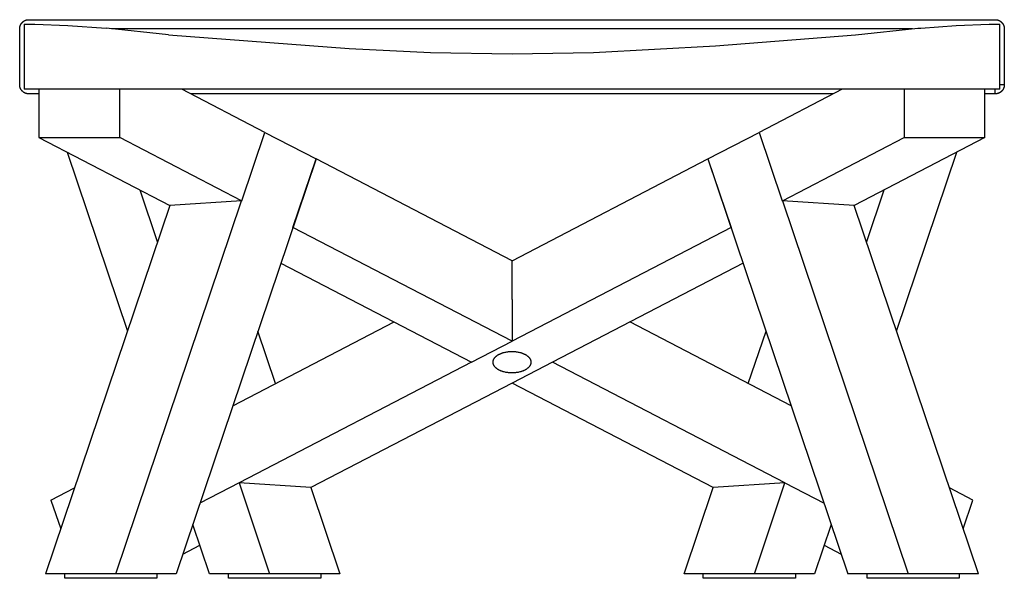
# Model space of a CAD drawing. Header units: millimetres. Extents: x 5000 to 6284, y 0 to 1003.
# Tile 12 of 29: x 5000 to 5650, y 634 to 1003. Entities that reach past the tile are written whole.
import ezdxf

# ---------------------------------------------------------------- set-up
doc = ezdxf.new("R2010")
doc.units = ezdxf.units.MM
doc.layers.add('Make2D$Sichtbar$Kurven', color=7, linetype='Continuous', true_color=0x000000)

msp = doc.modelspace()

# ---------------------------------------------------------------- linework, layer by layer
at = {"layer": 'Make2D$Sichtbar$Kurven', "color": 18, "lineweight": -3, "true_color": 0x000000}
for points in [[(4999.99, 996.61), (4999.99, 996.76), (4999.99, 996.9), (5000, 997.04), (5000.01, 997.18), (5000.03, 997.32), (5000.05, 997.46), (5000.07, 997.6), (5000.09, 997.74), (5000.12, 997.88), (5000.15, 998.02), (5000.19, 998.15), (5000.23, 998.29), (5000.27, 998.42), (5000.31, 998.56), (5000.36, 998.69), (5000.41, 998.82), (5000.47, 998.97), (5000.53, 999.11), (5000.59, 999.24), (5000.66, 999.38), (5000.74, 999.52), (5000.81, 999.65), (5000.89, 999.78), (5000.97, 999.91), (5001.06, 1000.04), (5001.15, 1000.16), (5001.24, 1000.28), (5001.33, 1000.4), (5001.43, 1000.52), (5001.53, 1000.64), (5001.64, 1000.75), (5001.74, 1000.86), (5001.85, 1000.96), (5001.97, 1001.07), (5002.08, 1001.17), (5002.2, 1001.27), (5002.32, 1001.36), (5002.44, 1001.45), (5002.57, 1001.54), (5002.69, 1001.63), (5002.82, 1001.71), (5002.95, 1001.79), (5003.09, 1001.87), (5003.22, 1001.94), (5003.36, 1002.01), (5003.5, 1002.07), (5003.64, 1002.14), (5003.78, 1002.19), (5003.91, 1002.24), (5004.04, 1002.29), (5004.18, 1002.34), (5004.31, 1002.38), (5004.45, 1002.41), (5004.59, 1002.45), (5004.72, 1002.48), (5004.86, 1002.51), (5005, 1002.53), (5005.14, 1002.56), (5005.28, 1002.57), (5005.42, 1002.59), (5005.56, 1002.6), (5005.7, 1002.61), (5005.85, 1002.61), (5005.99, 1002.61)], [(5005.99, 1002.61), (5643.99, 1002.61)], [(5643.99, 1002.61), (5644.13, 1002.61), (5644.27, 1002.61), (5644.41, 1002.6), (5644.55, 1002.59), (5644.69, 1002.57), (5644.83, 1002.56), (5644.97, 1002.53), (5645.11, 1002.51), (5645.25, 1002.48), (5645.39, 1002.45), (5645.53, 1002.41), (5645.66, 1002.38), (5645.8, 1002.34), (5645.93, 1002.29), (5646.06, 1002.24), (5646.2, 1002.19), (5646.34, 1002.14), (5646.48, 1002.07), (5646.62, 1002.01), (5646.75, 1001.94), (5646.89, 1001.87), (5647.02, 1001.79), (5647.15, 1001.71), (5647.28, 1001.63), (5647.41, 1001.54), (5647.53, 1001.45), (5647.66, 1001.36), (5647.78, 1001.27), (5647.89, 1001.17), (5648.01, 1001.07), (5648.12, 1000.96), (5648.23, 1000.86), (5648.34, 1000.75), (5648.44, 1000.64), (5648.54, 1000.52), (5648.64, 1000.4), (5648.74, 1000.28), (5648.83, 1000.16), (5648.92, 1000.04), (5649, 999.91), (5649.08, 999.78), (5649.16, 999.65), (5649.24, 999.52), (5649.31, 999.38), (5649.38, 999.24), (5649.45, 999.11), (5649.51, 998.97), (5649.57, 998.82), (5649.62, 998.69), (5649.66, 998.56), (5649.71, 998.42), (5649.75, 998.29), (5649.79, 998.15), (5649.82, 998.02), (5649.85, 997.88), (5649.88, 997.74), (5649.91, 997.6), (5649.93, 997.46), (5649.95, 997.32), (5649.96, 997.18), (5649.97, 997.04), (5649.98, 996.9), (5649.99, 996.76), (5649.99, 996.61)], [(4999.99, 959.62), (4999.99, 996.61)], [(5002.99, 999.61), (5002.99, 991.02), (5002.99, 982.42), (5002.99, 973.82), (5002.99, 965.22), (5002.99, 956.62)], [(5002.99, 999.61), (5010, 999.61)], [(5010, 999.61), (5031.73, 998.76), (5056.99, 996.95)], [(5098.18, 992.55), (5056.99, 996.95)], [(5589.3, 996.61), (5060.68, 996.61)], [(5551.8, 992.55), (5592.99, 996.95)], [(5592.99, 996.95), (5594.99, 997.12)], [(5594.99, 997.12), (5618.24, 998.76), (5639.98, 999.61)], [(5639.98, 999.61), (5646.99, 999.61)], [(5646.99, 956.62), (5646.99, 965.22), (5646.99, 982.42), (5646.99, 991.02), (5646.99, 999.61)], [(5649.99, 996.61), (5649.99, 959.62)], [(5098.18, 992.55), (5217.44, 983.53), (5271.19, 980.97), (5324.99, 980), (5378.79, 980.97), (5459.39, 985.27), (5551.8, 992.55)], [(5005.99, 953.62), (5005.85, 953.62), (5005.7, 953.63), (5005.56, 953.63), (5005.42, 953.65), (5005.28, 953.66), (5005.14, 953.68), (5005, 953.7), (5004.86, 953.73), (5004.72, 953.75), (5004.59, 953.79), (5004.45, 953.82), (5004.31, 953.86), (5004.18, 953.9), (5004.04, 953.94), (5003.91, 953.99), (5003.78, 954.04), (5003.64, 954.1), (5003.5, 954.16), (5003.36, 954.23), (5003.22, 954.3), (5003.09, 954.37), (5002.95, 954.44), (5002.82, 954.52), (5002.69, 954.61), (5002.57, 954.69), (5002.44, 954.78), (5002.32, 954.87), (5002.2, 954.97), (5002.08, 955.07), (5001.97, 955.17), (5001.85, 955.27), (5001.74, 955.38), (5001.64, 955.49), (5001.53, 955.6), (5001.43, 955.71), (5001.33, 955.83), (5001.24, 955.95), (5001.15, 956.07), (5001.06, 956.2), (5000.97, 956.33), (5000.89, 956.46), (5000.81, 956.59), (5000.74, 956.72), (5000.66, 956.85), (5000.59, 956.99), (5000.53, 957.13), (5000.47, 957.27), (5000.41, 957.41), (5000.36, 957.54), (5000.31, 957.68), (5000.27, 957.81), (5000.23, 957.95), (5000.19, 958.08), (5000.15, 958.22), (5000.12, 958.36), (5000.09, 958.5), (5000.07, 958.63), (5000.05, 958.77), (5000.03, 958.91), (5000.01, 959.06), (5000, 959.2), (4999.99, 959.34), (4999.99, 959.48), (4999.99, 959.62)], [(5056.99, 956.62), (5002.99, 956.62)], [(5012.73, 956.62), (5012.73, 924.77)], [(5592.99, 956.62), (5056.99, 956.62)], [(5066.03, 924.77), (5066.03, 956.62)], [(5161.77, 928.19), (5107.05, 956.62)], [(5542.93, 956.62), (5488.2, 928.19)], [(5583.95, 956.62), (5583.95, 924.77)], [(5646.99, 956.62), (5592.99, 956.62)], [(5637.24, 924.77), (5637.24, 956.62)], [(5643.99, 953.62), (5643.99, 953.62), (5643.99, 953.62), (5643.99, 953.62), (5643.99, 953.62), (5643.99, 953.62), (5643.99, 953.62), (5643.99, 953.62), (5643.99, 953.62), (5643.99, 953.62), (5643.99, 953.62), (5643.99, 953.63), (5643.99, 953.63), (5643.99, 953.63), (5643.98, 953.64), (5643.98, 953.65), (5643.98, 953.67), (5643.98, 953.83), (5643.97, 954.5), (5643.96, 956.62)], [(5649.99, 959.62), (5649.99, 959.43), (5649.98, 959.24), (5649.96, 959.05), (5649.94, 958.87), (5649.91, 958.68), (5649.88, 958.49), (5649.84, 958.31), (5649.8, 958.12), (5649.75, 957.94), (5649.69, 957.76), (5649.63, 957.58), (5649.56, 957.4), (5649.54, 957.34), (5649.48, 957.2), (5649.42, 957.07), (5649.35, 956.93), (5649.28, 956.8), (5649.21, 956.67), (5649.14, 956.54), (5649.06, 956.41), (5648.98, 956.29), (5648.89, 956.16), (5648.81, 956.04), (5648.71, 955.92), (5648.62, 955.81), (5648.53, 955.69), (5648.43, 955.58), (5648.32, 955.47), (5648.21, 955.36), (5648.11, 955.26), (5648, 955.15), (5647.88, 955.05), (5647.77, 954.96), (5647.65, 954.87), (5647.53, 954.78), (5647.41, 954.69), (5647.28, 954.6), (5647.16, 954.52), (5647.03, 954.45), (5646.9, 954.37), (5646.77, 954.3), (5646.63, 954.23), (5646.5, 954.17), (5646.36, 954.11), (5646.17, 954.03), (5646, 953.97), (5645.82, 953.91), (5645.63, 953.85), (5645.45, 953.8), (5645.26, 953.76), (5645.07, 953.72), (5644.88, 953.69), (5644.7, 953.66), (5644.52, 953.64), (5644.34, 953.63), (5644.16, 953.62), (5643.99, 953.62)], [(5648.46, 955.61), (5648.35, 955.5), (5648.24, 955.39), (5648.14, 955.28), (5648.03, 955.18), (5647.92, 955.08), (5647.8, 954.99), (5647.69, 954.9), (5647.57, 954.81), (5647.45, 954.72), (5647.32, 954.63), (5647.2, 954.55), (5647.07, 954.48), (5646.94, 954.4), (5646.81, 954.33), (5646.68, 954.26), (5646.55, 954.19), (5646.41, 954.13), (5646.28, 954.07), (5646.22, 954.05), (5646.04, 953.98), (5645.86, 953.92), (5645.69, 953.86), (5645.51, 953.81), (5645.32, 953.77), (5645.14, 953.73), (5644.95, 953.7), (5644.77, 953.67), (5644.58, 953.65), (5644.38, 953.63), (5644.19, 953.62), (5643.99, 953.62)], [(5649.99, 959.62), (5646.99, 959.62)], [(5012.73, 953.62), (5005.99, 953.62)], [(5537.15, 953.62), (5112.82, 953.62)], [(5643.99, 953.62), (5637.24, 953.62)], [(5646.7, 954.27), (5646.58, 954.21), (5646.45, 954.15), (5646.32, 954.09), (5646.2, 954.04), (5646.06, 953.99), (5645.93, 953.94)], [(5648.23, 955.38), (5648.15, 955.29), (5648.06, 955.21), (5647.97, 955.13), (5647.88, 955.06), (5647.79, 954.98), (5647.7, 954.91), (5647.61, 954.84), (5647.51, 954.77), (5647.42, 954.7), (5647.32, 954.63), (5647.22, 954.57), (5647.12, 954.5), (5647.02, 954.44), (5646.92, 954.38), (5646.81, 954.33), (5646.71, 954.27)], [(5012.73, 924.77), (5099.12, 879.88)], [(5012.73, 924.77), (5066.03, 924.77)], [(5146.52, 882.95), (5066.03, 924.77)], [(5146.53, 882.94), (5161.77, 928.19)], [(5161.77, 928.19), (5195.63, 910.6)], [(5454.35, 910.6), (5488.2, 928.19)], [(5488.2, 928.19), (5503.45, 882.94)], [(5503.46, 882.95), (5583.95, 924.77)], [(5637.24, 924.77), (5550.85, 879.88)], [(5583.95, 924.77), (5637.24, 924.77)], [(5031.29, 915.13), (5071.15, 796.93)], [(5195.63, 910.6), (5103.23, 636.62)], [(5180.38, 865.36), (5195.63, 910.6)], [(5324.99, 843.38), (5195.63, 910.6)], [(5324.99, 843.39), (5454.35, 910.6)], [(5454.35, 910.6), (5546.74, 636.62)], [(5454.35, 910.6), (5469.6, 865.36)], [(5578.83, 796.93), (5618.68, 915.13)], [(5091.04, 855.92), (5079.53, 890.06)], [(5570.45, 890.06), (5558.93, 855.92)], [(5099.12, 879.88), (5017.09, 636.62)], [(5063.45, 636.62), (5146.52, 882.95)], [(5146.52, 882.95), (5099.12, 879.88)], [(5146.52, 882.95), (5146.53, 882.94)], [(5503.46, 882.95), (5503.45, 882.94)], [(5550.85, 879.88), (5503.46, 882.95)], [(5503.46, 882.95), (5586.53, 636.62)], [(5632.88, 636.62), (5550.85, 879.88)], [(5180.38, 865.36), (5180.37, 865.35)], [(5324.99, 790.23), (5180.38, 865.36)], [(5469.6, 865.36), (5324.99, 790.23)], [(5469.6, 865.36), (5469.61, 865.35)], [(5172.43, 841.8), (5298.34, 776.38)], [(5477.55, 841.8), (5351.63, 776.38), (5324.99, 762.54), (5192.16, 693.53)], [(5324.99, 817.89), (5324.99, 843.39)], [(5324.99, 817.89), (5324.99, 790.23)], [(5140.67, 747.63), (5247.18, 802.96)], [(5509.32, 747.59), (5402.78, 802.95)], [(5168.96, 762.33), (5157.29, 796.93)], [(5481, 762.3), (5492.68, 796.93)], [(5298.34, 776.38), (5324.99, 790.23)], [(5312.49, 776.38), (5312.49, 776.46), (5312.49, 776.54), (5312.49, 776.62), (5312.5, 776.7), (5312.51, 776.78), (5312.52, 776.86), (5312.53, 776.94), (5312.54, 777.02), (5312.55, 777.1), (5312.57, 777.18), (5312.58, 777.26), (5312.6, 777.34), (5312.62, 777.43), (5312.65, 777.51), (5312.67, 777.59), (5312.7, 777.67), (5312.72, 777.75), (5312.75, 777.84), (5312.79, 777.92), (5312.82, 778), (5312.85, 778.08), (5312.89, 778.17), (5312.93, 778.25), (5312.97, 778.33), (5313.01, 778.42), (5313.06, 778.5), (5313.1, 778.58), (5313.15, 778.66), (5313.2, 778.75), (5313.26, 778.83), (5313.37, 778.99), (5313.48, 779.16), (5313.61, 779.32), (5313.74, 779.48), (5313.88, 779.64), (5314.03, 779.8), (5314.19, 779.95), (5314.35, 780.11), (5314.53, 780.26), (5314.7, 780.41), (5314.89, 780.56), (5315.08, 780.71), (5315.28, 780.85), (5315.49, 780.99), (5315.7, 781.13), (5315.92, 781.27), (5316.15, 781.4), (5316.38, 781.52), (5316.62, 781.65), (5316.86, 781.77), (5317.11, 781.89), (5317.36, 782), (5317.62, 782.11), (5317.88, 782.22), (5318.15, 782.32), (5318.42, 782.42), (5318.69, 782.51), (5319.25, 782.68), (5319.81, 782.84), (5320.39, 782.98), (5320.97, 783.1), (5321.55, 783.2), (5322.13, 783.29), (5322.71, 783.36), (5323.29, 783.41), (5323.86, 783.45), (5324.43, 783.47), (5324.99, 783.47), (5325.55, 783.47), (5326.11, 783.45), (5326.68, 783.41), (5327.26, 783.36), (5327.84, 783.29), (5328.43, 783.2), (5329.01, 783.1), (5329.59, 782.98), (5330.16, 782.84), (5330.73, 782.68), (5331.28, 782.51), (5331.56, 782.42), (5331.83, 782.32), (5332.09, 782.22), (5332.36, 782.11), (5332.61, 782), (5332.87, 781.89), (5333.11, 781.77), (5333.36, 781.65), (5333.59, 781.52), (5333.83, 781.4), (5334.05, 781.27), (5334.27, 781.13), (5334.49, 780.99), (5334.69, 780.85), (5334.89, 780.71), (5335.09, 780.56), (5335.27, 780.41), (5335.45, 780.26), (5335.62, 780.11), (5335.79, 779.95), (5335.94, 779.8), (5336.09, 779.64), (5336.23, 779.48), (5336.37, 779.32), (5336.49, 779.16), (5336.61, 778.99), (5336.72, 778.83), (5336.77, 778.75), (5336.82, 778.66), (5336.87, 778.58), (5336.92, 778.5), (5336.96, 778.42), (5337.01, 778.33), (5337.05, 778.25), (5337.08, 778.17), (5337.12, 778.08), (5337.16, 778), (5337.19, 777.92), (5337.22, 777.84), (5337.25, 777.75), (5337.28, 777.67), (5337.31, 777.59), (5337.33, 777.51), (5337.35, 777.43), (5337.37, 777.34), (5337.39, 777.26), (5337.41, 777.18), (5337.42, 777.1), (5337.44, 777.02), (5337.45, 776.94), (5337.46, 776.86), (5337.47, 776.78), (5337.48, 776.7), (5337.48, 776.62), (5337.48, 776.54), (5337.49, 776.46), (5337.49, 776.38)], [(5298.34, 776.38), (5144.77, 696.59)], [(5337.49, 776.38), (5337.49, 776.3), (5337.48, 776.22), (5337.48, 776.14), (5337.48, 776.07), (5337.47, 775.99), (5337.46, 775.91), (5337.45, 775.82), (5337.44, 775.74), (5337.42, 775.66), (5337.41, 775.58), (5337.39, 775.5), (5337.37, 775.42), (5337.35, 775.34), (5337.33, 775.26), (5337.31, 775.17), (5337.28, 775.09), (5337.25, 775.01), (5337.22, 774.93), (5337.19, 774.84), (5337.16, 774.76), (5337.12, 774.68), (5337.08, 774.6), (5337.05, 774.51), (5337.01, 774.43), (5336.96, 774.35), (5336.92, 774.26), (5336.87, 774.18), (5336.82, 774.1), (5336.77, 774.02), (5336.72, 773.93), (5336.61, 773.77), (5336.49, 773.61), (5336.37, 773.44), (5336.23, 773.28), (5336.09, 773.12), (5335.94, 772.97), (5335.79, 772.81), (5335.62, 772.65), (5335.45, 772.5), (5335.27, 772.35), (5335.09, 772.2), (5334.89, 772.05), (5334.69, 771.91), (5334.49, 771.77), (5334.27, 771.63), (5334.05, 771.5), (5333.83, 771.37), (5333.59, 771.24), (5333.36, 771.11), (5333.11, 770.99), (5332.87, 770.87), (5332.61, 770.76), (5332.36, 770.65), (5332.09, 770.55), (5331.83, 770.44), (5331.56, 770.35), (5331.28, 770.25), (5330.73, 770.08), (5330.16, 769.92), (5329.59, 769.79), (5329.01, 769.67), (5328.43, 769.56), (5327.84, 769.48), (5327.26, 769.41), (5326.68, 769.35), (5326.11, 769.32), (5325.55, 769.3), (5324.99, 769.29), (5324.43, 769.3), (5323.86, 769.32), (5323.29, 769.35), (5322.71, 769.41), (5322.13, 769.48), (5321.55, 769.56), (5320.97, 769.67), (5320.39, 769.79), (5319.81, 769.92), (5319.25, 770.08), (5318.69, 770.25), (5318.42, 770.35), (5318.15, 770.44), (5317.88, 770.55), (5317.62, 770.65), (5317.36, 770.76), (5317.11, 770.87), (5316.86, 770.99), (5316.62, 771.11), (5316.38, 771.24), (5316.15, 771.37), (5315.92, 771.5), (5315.7, 771.63), (5315.49, 771.77), (5315.28, 771.91), (5315.08, 772.05), (5314.89, 772.2), (5314.7, 772.35), (5314.53, 772.5), (5314.35, 772.65), (5314.19, 772.81), (5314.03, 772.97), (5313.88, 773.12), (5313.74, 773.28), (5313.61, 773.44), (5313.48, 773.61), (5313.37, 773.77), (5313.26, 773.93), (5313.2, 774.02), (5313.15, 774.1), (5313.1, 774.18), (5313.06, 774.26), (5313.01, 774.35), (5312.97, 774.43), (5312.93, 774.51), (5312.89, 774.6), (5312.85, 774.68), (5312.82, 774.76), (5312.79, 774.84), (5312.75, 774.93), (5312.72, 775.01), (5312.7, 775.09), (5312.67, 775.17), (5312.65, 775.26), (5312.62, 775.34), (5312.6, 775.42), (5312.58, 775.5), (5312.57, 775.58), (5312.55, 775.66), (5312.54, 775.74), (5312.53, 775.82), (5312.52, 775.91), (5312.51, 775.99), (5312.5, 776.07), (5312.49, 776.14), (5312.49, 776.22), (5312.49, 776.3), (5312.49, 776.38)], [(5505.2, 696.59), (5351.63, 776.38)], [(5457.81, 693.53), (5324.99, 762.54)], [(5144.77, 696.59), (5118.93, 683.17)], [(5192.16, 693.53), (5144.77, 696.59)], [(5144.77, 696.59), (5164.99, 636.62)], [(5505.21, 696.59), (5457.81, 693.53)], [(5484.98, 636.62), (5505.21, 696.59)], [(5505.21, 696.59), (5531.04, 683.17)], [(5020.65, 685.27), (5036.23, 693.37)], [(5192.16, 693.53), (5211.35, 636.62)], [(5438.62, 636.62), (5457.81, 693.53)], [(5629.25, 685.26), (5613.77, 693.31)], [(5020.65, 685.27), (5027.07, 666.22)], [(5622.87, 666.31), (5629.25, 685.26)], [(5125.21, 636.62), (5114.22, 669.2)], [(5535.75, 669.2), (5524.77, 636.62)], [(5107.61, 649.6), (5118.86, 655.45)], [(5531.11, 655.45), (5542.36, 649.6)], [(5063.45, 636.62), (5017.09, 636.62)], [(5029.73, 633.62), (5029.73, 636.62)], [(5032.39, 633.62), (5029.73, 633.62), (5029.73, 633.62)], [(5061.41, 633.62), (5032.39, 633.62)], [(5063.55, 633.62), (5061.41, 633.62)], [(5103.23, 636.62), (5063.45, 636.62)], [(5089.4, 633.62), (5063.55, 633.62)], [(5090.6, 633.62), (5089.4, 633.62)], [(5090.6, 636.62), (5090.6, 633.62)], [(5164.99, 636.62), (5125.21, 636.62)], [(5137.85, 633.62), (5137.85, 636.62)], [(5139.04, 633.62), (5138.17, 633.62), (5137.93, 633.62), (5137.87, 633.62), (5137.85, 633.62), (5137.85, 633.62), (5137.85, 633.62), (5137.85, 633.62), (5137.85, 633.62), (5137.85, 633.62)], [(5164.89, 633.62), (5139.04, 633.62)], [(5167.03, 633.62), (5164.89, 633.62)], [(5211.35, 636.62), (5164.99, 636.62)], [(5196.05, 633.62), (5167.03, 633.62)], [(5198.72, 633.62), (5198.72, 633.62), (5196.05, 633.62)], [(5198.72, 636.62), (5198.72, 633.62)], [(5484.98, 636.62), (5438.62, 636.62)], [(5451.26, 633.62), (5451.26, 636.62)], [(5453.92, 633.62), (5451.26, 633.62)], [(5482.94, 633.62), (5453.92, 633.62)], [(5485.08, 633.62), (5482.94, 633.62)], [(5524.77, 636.62), (5484.98, 636.62)], [(5510.94, 633.62), (5485.08, 633.62)], [(5512.13, 633.62), (5510.94, 633.62)], [(5512.13, 636.62), (5512.13, 633.62)], [(5586.53, 636.62), (5546.74, 636.62)], [(5559.38, 633.62), (5559.38, 636.62)], [(5560.57, 633.62), (5559.38, 633.62)], [(5586.42, 633.62), (5560.57, 633.62)], [(5588.57, 633.62), (5586.42, 633.62)], [(5632.88, 636.62), (5586.53, 636.62)], [(5617.58, 633.62), (5588.57, 633.62)], [(5620.25, 633.62), (5620.25, 633.62), (5617.58, 633.62)], [(5620.25, 636.62), (5620.25, 633.62)]]:
    msp.add_lwpolyline(points, dxfattribs=at)

doc.saveas('drawing.dxf')
